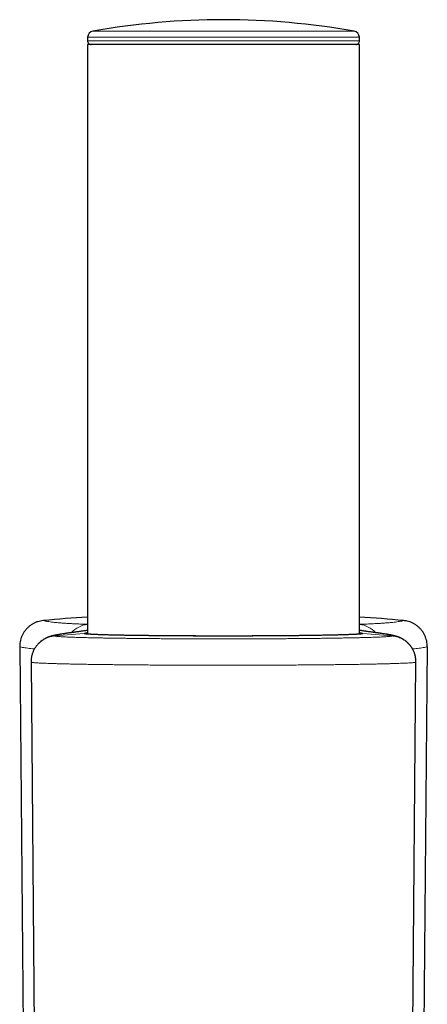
# Model space of a CAD drawing. Header units: millimetres. Extents: x 8 to 1352, y 12 to 1248.
# Tile 65 of 119: x 564 to 597, y 1168 to 1248. Entities that reach past the tile are written whole.
import ezdxf

# ---------------------------------------------------------------- set-up
doc = ezdxf.new("R2010")
doc.units = ezdxf.units.MM

msp = doc.modelspace()

# ---------------------------------------------------------------- linework, layer by layer
at = {"color": 252, "linetype": 'Continuous', "lineweight": 0}
for p, q in [((570.049, 1246.772), (591.103, 1246.772)), ((569.631, 1246.004), (580.576, 1246.004)), ((580.576, 1246.288), (569.636, 1246.288)), ((591.516, 1246.288), (580.576, 1246.288)), ((580.576, 1246.004), (591.521, 1246.004)), ((566.998, 1198.017), (569.362, 1198.203)), ((568.176, 1198.26), (568.29, 1198.271)), ((591.79, 1198.203), (594.154, 1198.017)), ((592.976, 1198.26), (592.863, 1198.271))]:
    msp.add_line(p, q, dxfattribs=at)
at = {"color": 7, "linetype": 'Continuous', "lineweight": 30}
for p, q in [((569.626, 1245.699), (569.626, 1198.163)), ((580.576, 1245.699), (569.626, 1245.699)), ((569.636, 1246.288), (569.631, 1246.004)), ((591.526, 1245.699), (580.576, 1245.699)), ((591.521, 1246.004), (591.516, 1246.288)), ((591.526, 1198.163), (591.526, 1245.699)), ((564.166, 1197.147), (564.522, 1159.188)), ((596.986, 1197.147), (596.56, 1151.712)), ((565.079, 1195.906), (565.402, 1158.8)), ((565.079, 1195.906), (565.079, 1195.906)), ((565.084, 1196.053), (565.084, 1196.059)), ((595.691, 1152.079), (596.074, 1195.906)), ((596.068, 1196.059), (596.066, 1196.084))]:
    msp.add_line(p, q, dxfattribs=at)
for centre, radius, start, end in [((580.576, 1187.438), 60.26, 79.93913, 100.06087), ((570.136, 1246.279), 0.5, 100.06087, 179), ((591.016, 1246.279), 0.5, 1, 79.93913), ((569.931, 1245.999), 0.3, 179, 270), ((591.221, 1245.999), 0.3, 270, 1)]:
    msp.add_arc(centre, radius, start, end, dxfattribs=at)
at = {"color": 252, "linetype": 'Continuous', "lineweight": 0}
for centre, start, end in [((569.839, 1196.932), 96.02748, 138.16873), ((591.314, 1196.932), 41.83155, 83.97252)]:
    msp.add_arc(centre, 2.024, start, end, dxfattribs=at)
at = {"color": 7, "linetype": 'Continuous', "lineweight": 30}
for start_param, end_param in [(0.069333, 0.091874), (6.191312, 6.213852)]:
    msp.add_ellipse((580.576, 1041.808), major_axis=(0, 158.114), ratio=0.999657, start_param=start_param, end_param=end_param, dxfattribs=at)
for points, knots in [([(566.075, 1199.255), (565.997, 1199.245), (565.84, 1199.225), (565.611, 1199.163), (565.39, 1199.077), (565.18, 1198.966), (564.984, 1198.833), (564.805, 1198.678), (564.644, 1198.504), (564.504, 1198.314), (564.385, 1198.109), (564.292, 1197.892), (564.222, 1197.666), (564.185, 1197.464), (564.168, 1197.29), (564.167, 1197.194), (564.166, 1197.147)], [0, 0, 0, 0, 0.075692, 0.151624, 0.227314, 0.303013, 0.378954, 0.454651, 0.530207, 0.606004, 0.681558, 0.756942, 0.832566, 0.907949, 0.953974, 1, 1, 1, 1]), ([(596.986, 1197.147), (596.984, 1197.225), (596.98, 1197.382), (596.941, 1197.615), (596.879, 1197.843), (596.79, 1198.061), (596.677, 1198.269), (596.543, 1198.462), (596.386, 1198.639), (596.212, 1198.798), (596.02, 1198.936), (595.814, 1199.052), (595.597, 1199.144), (595.398, 1199.203), (595.224, 1199.238), (595.126, 1199.249), (595.077, 1199.255)], [0, 0, 0, 0, 0.075317, 0.150874, 0.22619, 0.301507, 0.377063, 0.45238, 0.527712, 0.603283, 0.678616, 0.754079, 0.829783, 0.905247, 0.952624, 1, 1, 1, 1]), ([(568.176, 1198.26), (568.142, 1198.256), (568.058, 1198.245), (567.933, 1198.227), (567.798, 1198.208), (567.668, 1198.188), (567.542, 1198.168), (567.421, 1198.149), (567.302, 1198.128), (567.184, 1198.107), (567.061, 1198.082), (566.943, 1198.057), (566.841, 1198.033), (566.761, 1198.012), (566.695, 1197.994), (566.634, 1197.975), (566.577, 1197.956), (566.521, 1197.937), (566.466, 1197.916), (566.411, 1197.894), (566.355, 1197.87), (566.298, 1197.843), (566.24, 1197.814), (566.179, 1197.782), (566.116, 1197.746), (566.051, 1197.705), (565.984, 1197.66), (565.915, 1197.609), (565.844, 1197.553), (565.772, 1197.49), (565.699, 1197.421), (565.628, 1197.346), (565.558, 1197.265), (565.49, 1197.178), (565.426, 1197.087), (565.366, 1196.99), (565.311, 1196.89), (565.261, 1196.786), (565.217, 1196.678), (565.177, 1196.564), (565.142, 1196.444), (565.116, 1196.328), (565.105, 1196.253), (565.1, 1196.221)], [0, 0, 0, 0, 0.030654, 0.074622, 0.118971, 0.163814, 0.209314, 0.25573, 0.303487, 0.353356, 0.406932, 0.468606, 0.514919, 0.5463, 0.573154, 0.596151, 0.616269, 0.63422, 0.650524, 0.66558, 0.679708, 0.693173, 0.706203, 0.718998, 0.731736, 0.744514, 0.757473, 0.770723, 0.784338, 0.798353, 0.81276, 0.82752, 0.842575, 0.85786, 0.873316, 0.888894, 0.904559, 0.920282, 0.936046, 0.951837, 0.969355, 0.986792, 1, 1, 1, 1]), ([(569.626, 1198.465), (569.592, 1198.46), (569.518, 1198.448), (569.396, 1198.43), (569.263, 1198.411), (569.123, 1198.39), (568.975, 1198.369), (568.819, 1198.348), (568.655, 1198.325), (568.483, 1198.302), (568.323, 1198.28), (568.217, 1198.266), (568.174, 1198.26)], [0, 0, 0, 0, 0.0901, 0.192332, 0.295886, 0.398655, 0.502538, 0.607336, 0.712877, 0.819002, 0.925562, 1, 1, 1, 1]), ([(591.699, 1198.183), (591.699, 1198.183), (591.699, 1198.183), (591.693, 1198.182), (591.681, 1198.18), (591.66, 1198.177), (591.632, 1198.173), (591.595, 1198.169), (591.55, 1198.165), (591.497, 1198.16), (591.436, 1198.156), (591.367, 1198.151), (591.29, 1198.146), (591.206, 1198.142), (591.115, 1198.137), (591.017, 1198.132), (590.913, 1198.128), (590.801, 1198.123), (590.683, 1198.119), (590.557, 1198.114), (590.426, 1198.11), (590.288, 1198.105), (590.144, 1198.101), (589.993, 1198.097), (589.835, 1198.093), (589.671, 1198.089), (589.502, 1198.084), (589.327, 1198.081), (589.146, 1198.077), (588.959, 1198.073), (588.767, 1198.069), (588.569, 1198.066), (588.366, 1198.062), (588.159, 1198.059), (587.947, 1198.055), (587.73, 1198.052), (587.509, 1198.049), (587.283, 1198.046), (587.051, 1198.043), (586.815, 1198.04), (586.574, 1198.037), (586.33, 1198.035), (586.082, 1198.032), (585.832, 1198.03), (585.579, 1198.027), (585.323, 1198.025), (585.063, 1198.023), (584.8, 1198.021), (584.534, 1198.019), (584.266, 1198.018), (583.995, 1198.016), (583.722, 1198.015), (583.446, 1198.013), (583.168, 1198.012), (582.888, 1198.011), (582.607, 1198.01), (582.326, 1198.009), (582.043, 1198.008), (581.76, 1198.008), (581.476, 1198.007), (581.191, 1198.007), (580.905, 1198.007), (580.619, 1198.007), (580.333, 1198.007), (580.048, 1198.007), (579.763, 1198.007), (579.477, 1198.008), (579.192, 1198.008), (578.907, 1198.009), (578.624, 1198.01), (578.342, 1198.011), (578.064, 1198.012), (577.788, 1198.013), (577.513, 1198.014), (577.24, 1198.016), (576.968, 1198.017), (576.698, 1198.019), (576.431, 1198.021), (576.166, 1198.023), (575.904, 1198.025), (575.645, 1198.027), (575.39, 1198.029), (575.138, 1198.031), (574.89, 1198.034), (574.646, 1198.036), (574.406, 1198.039), (574.171, 1198.042), (573.939, 1198.045), (573.712, 1198.048), (573.488, 1198.051), (573.269, 1198.054), (573.055, 1198.058), (572.846, 1198.061), (572.642, 1198.064), (572.443, 1198.068), (572.248, 1198.072), (572.06, 1198.076), (571.876, 1198.079), (571.699, 1198.083), (571.529, 1198.087), (571.364, 1198.091), (571.206, 1198.096), (571.054, 1198.1), (570.907, 1198.104), (570.766, 1198.108), (570.632, 1198.113), (570.504, 1198.117), (570.383, 1198.122), (570.269, 1198.126), (570.162, 1198.131), (570.062, 1198.136), (569.969, 1198.14), (569.883, 1198.145), (569.804, 1198.15), (569.733, 1198.154), (569.669, 1198.159), (569.613, 1198.164), (569.564, 1198.168), (569.525, 1198.172), (569.494, 1198.176), (569.473, 1198.179), (569.459, 1198.182), (569.453, 1198.183), (569.453, 1198.183), (569.453, 1198.183)], [0, 0, 0, 0, 0.00258, 0.007535, 0.013306, 0.019814, 0.026899, 0.034382, 0.042223, 0.050277, 0.058474, 0.066764, 0.075115, 0.083504, 0.091915, 0.100335, 0.108746, 0.117159, 0.125612, 0.134053, 0.142488, 0.150925, 0.159369, 0.167827, 0.176308, 0.184819, 0.193315, 0.201758, 0.210231, 0.218725, 0.227232, 0.235742, 0.244243, 0.252726, 0.261181, 0.26962, 0.278055, 0.286531, 0.295039, 0.303568, 0.312104, 0.320631, 0.329135, 0.337604, 0.346026, 0.354461, 0.362961, 0.371441, 0.379911, 0.388378, 0.396851, 0.405334, 0.413838, 0.422369, 0.430892, 0.439373, 0.447849, 0.456322, 0.464795, 0.47327, 0.481748, 0.490232, 0.498723, 0.507233, 0.515675, 0.524147, 0.532657, 0.54119, 0.549732, 0.558264, 0.566769, 0.575231, 0.583642, 0.592065, 0.600559, 0.609056, 0.617553, 0.626053, 0.634553, 0.643054, 0.651556, 0.660058, 0.668534, 0.677029, 0.685502, 0.693961, 0.702414, 0.710871, 0.719335, 0.727816, 0.736322, 0.744859, 0.753304, 0.761771, 0.770267, 0.778783, 0.787305, 0.795818, 0.80431, 0.812768, 0.821186, 0.829609, 0.838066, 0.846552, 0.855056, 0.863568, 0.872073, 0.880559, 0.889015, 0.897429, 0.90581, 0.914257, 0.922667, 0.931044, 0.939389, 0.947701, 0.955971, 0.964182, 0.9723, 0.979382, 0.986115, 0.992244, 0.99757, 1, 1, 1, 1]), ([(592.978, 1198.26), (592.966, 1198.262), (592.891, 1198.272), (592.759, 1198.289), (592.582, 1198.313), (592.414, 1198.337), (592.252, 1198.359), (592.098, 1198.381), (591.952, 1198.401), (591.814, 1198.422), (591.685, 1198.441), (591.589, 1198.455), (591.539, 1198.463), (591.526, 1198.465)], [0, 0, 0, 0, 0.020131, 0.127117, 0.233897, 0.34037, 0.446423, 0.551939, 0.656786, 0.760823, 0.86391, 0.966102, 1, 1, 1, 1]), ([(596.069, 1196.059), (596.069, 1196.06), (596.068, 1196.1), (596.059, 1196.181), (596.041, 1196.301), (596.016, 1196.418), (595.985, 1196.534), (595.948, 1196.646), (595.905, 1196.755), (595.856, 1196.86), (595.803, 1196.961), (595.744, 1197.058), (595.682, 1197.151), (595.616, 1197.238), (595.548, 1197.32), (595.478, 1197.396), (595.406, 1197.467), (595.335, 1197.531), (595.264, 1197.589), (595.194, 1197.641), (595.127, 1197.688), (595.062, 1197.73), (594.999, 1197.767), (594.938, 1197.801), (594.88, 1197.831), (594.823, 1197.858), (594.768, 1197.882), (594.715, 1197.905), (594.662, 1197.925), (594.609, 1197.945), (594.555, 1197.963), (594.499, 1197.981), (594.441, 1197.998), (594.377, 1198.016), (594.303, 1198.035), (594.21, 1198.057), (594.101, 1198.08), (593.981, 1198.104), (593.862, 1198.126), (593.741, 1198.147), (593.615, 1198.168), (593.483, 1198.188), (593.349, 1198.208), (593.209, 1198.228), (593.086, 1198.246), (593.006, 1198.256), (592.976, 1198.26)], [0, 0, 0, 0, 0.000064, 0.016148, 0.032129, 0.048007, 0.06378, 0.079448, 0.095006, 0.110447, 0.125762, 0.140937, 0.155952, 0.170782, 0.185392, 0.199743, 0.213793, 0.227505, 0.240858, 0.253859, 0.266549, 0.279002, 0.291324, 0.303647, 0.316089, 0.328803, 0.341974, 0.355811, 0.370556, 0.386495, 0.403978, 0.423461, 0.445568, 0.47122, 0.501931, 0.54062, 0.594648, 0.649146, 0.698413, 0.744629, 0.793614, 0.840394, 0.885791, 0.930282, 0.974135, 1, 1, 1, 1]), ([(565.083, 1196.054), (565.08, 1196.014), (565.077, 1195.965), (565.079, 1195.916), (565.079, 1195.906)], [0, 0, 0, 0, 0.807799, 1, 1, 1, 1]), ([(565.097, 1196.202), (565.097, 1196.198), (565.089, 1196.153), (565.085, 1196.105), (565.083, 1196.061), (565.083, 1196.06)], [0, 0, 0, 0, 0.075691, 0.965962, 1, 1, 1, 1]), ([(596.072, 1195.906), (596.072, 1195.937), (596.073, 1195.996), (596.068, 1196.055), (596.066, 1196.084)], [0, 0, 0, 0, 0.514768, 1, 1, 1, 1])]:
    msp.add_open_spline(points, degree=3, knots=knots, dxfattribs=at)
at = {"color": 252, "linetype": 'Continuous', "lineweight": 0}
for points, knots in [([(569.626, 1198.952), (569.493, 1198.957), (569.21, 1198.968), (568.808, 1198.985), (568.413, 1199.004), (568.046, 1199.024), (567.706, 1199.046), (567.392, 1199.07), (567.106, 1199.095), (566.845, 1199.122), (566.61, 1199.152), (566.403, 1199.184), (566.221, 1199.218), (566.124, 1199.242), (566.075, 1199.255)], [0, 0, 0, 0, 0.073774, 0.1575781, 0.2413823, 0.325178, 0.4089738, 0.4927782, 0.5765826, 0.6603784, 0.7452793, 0.8301892, 0.9150991, 1, 1, 1, 1]), ([(595.077, 1199.255), (595.029, 1199.243), (594.933, 1199.218), (594.754, 1199.184), (594.551, 1199.153), (594.319, 1199.124), (594.061, 1199.096), (593.776, 1199.071), (593.464, 1199.047), (593.123, 1199.025), (592.754, 1199.005), (592.355, 1198.985), (591.948, 1198.968), (591.661, 1198.957), (591.526, 1198.952)], [0, 0, 0, 0, 0.0837952, 0.1675989, 0.2514027, 0.3351979, 0.418993, 0.5027966, 0.5866002, 0.6703952, 0.7552984, 0.8402105, 0.9251225, 1, 1, 1, 1]), ([(565.084, 1196.059), (565.088, 1196.109), (565.097, 1196.237), (565.139, 1196.441), (565.209, 1196.667), (565.305, 1196.883), (565.424, 1197.087), (565.566, 1197.277), (565.727, 1197.449), (565.908, 1197.602), (566.104, 1197.734), (566.314, 1197.843), (566.535, 1197.928), (566.763, 1197.989), (566.92, 1198.007), (566.998, 1198.017)], [0, 0, 0, 0, 0.050172, 0.129241, 0.208562, 0.287632, 0.3667, 0.44602, 0.525089, 0.604156, 0.683476, 0.762544, 0.841612, 0.920932, 1, 1, 1, 1]), ([(566.998, 1198.017), (566.999, 1198.02), (567.001, 1198.026), (567.015, 1198.036), (567.038, 1198.047), (567.075, 1198.061), (567.136, 1198.078), (567.229, 1198.101), (567.344, 1198.125), (567.484, 1198.151), (567.648, 1198.179), (567.838, 1198.208), (568.05, 1198.239), (568.21, 1198.261), (568.29, 1198.271)], [0, 0, 0, 0, 0.057488, 0.114976, 0.172616, 0.230255, 0.325021, 0.419872, 0.514722, 0.609489, 0.707071, 0.804744, 0.902417, 1, 1, 1, 1]), ([(594.154, 1198.017), (594.154, 1198.017), (594.154, 1198.013), (594.146, 1198.007), (594.111, 1197.997), (594.052, 1197.987), (593.969, 1197.977), (593.862, 1197.967), (593.729, 1197.957), (593.572, 1197.947), (593.393, 1197.938), (593.193, 1197.928), (592.973, 1197.919), (592.732, 1197.91), (592.467, 1197.901), (592.179, 1197.893), (591.866, 1197.884), (591.533, 1197.876), (591.183, 1197.868), (590.818, 1197.86), (590.438, 1197.853), (590.041, 1197.846), (589.625, 1197.839), (589.187, 1197.832), (588.73, 1197.826), (588.258, 1197.82), (587.777, 1197.815), (587.287, 1197.809), (586.791, 1197.805), (586.284, 1197.8), (585.762, 1197.796), (585.225, 1197.793), (584.675, 1197.789), (584.118, 1197.786), (583.559, 1197.784), (583.001, 1197.782), (582.443, 1197.781), (581.883, 1197.779), (581.314, 1197.779), (580.739, 1197.778), (580.158, 1197.778), (579.578, 1197.779), (579.006, 1197.78), (578.441, 1197.781), (577.885, 1197.783), (577.335, 1197.785), (576.784, 1197.788), (576.235, 1197.791), (575.689, 1197.794), (575.151, 1197.798), (574.629, 1197.802), (574.122, 1197.807), (573.631, 1197.812), (573.152, 1197.817), (572.681, 1197.823), (572.22, 1197.829), (571.77, 1197.835), (571.335, 1197.842), (570.922, 1197.849), (570.53, 1197.856), (570.159, 1197.864), (569.806, 1197.871), (569.468, 1197.879), (569.147, 1197.888), (568.844, 1197.897), (568.562, 1197.905), (568.304, 1197.915), (568.071, 1197.924), (567.862, 1197.933), (567.674, 1197.942), (567.507, 1197.952), (567.362, 1197.962), (567.24, 1197.971), (567.142, 1197.982), (567.078, 1197.99), (567.038, 1197.998), (567.015, 1198.004), (567.001, 1198.011), (566.999, 1198.015), (566.998, 1198.017)], [0, 0, 0, 0, 0.0003594, 0.0135781, 0.0268083, 0.0400385, 0.0532573, 0.0668599, 0.0804749, 0.09409, 0.1076926, 0.1209114, 0.1341416, 0.1473718, 0.1605906, 0.1741932, 0.1878083, 0.2014234, 0.215026, 0.2282445, 0.2414744, 0.2547043, 0.2679227, 0.281525, 0.2951398, 0.3087546, 0.322357, 0.3355749, 0.3488043, 0.3620337, 0.3752517, 0.3888535, 0.4024678, 0.4160821, 0.4296839, 0.4428999, 0.4561273, 0.4693548, 0.4825707, 0.4961704, 0.5097826, 0.5233947, 0.5369944, 0.5502119, 0.5634409, 0.5766698, 0.5898873, 0.6034886, 0.6171024, 0.6307162, 0.6443176, 0.6575351, 0.670764, 0.6839929, 0.6972104, 0.7108117, 0.7244255, 0.7380393, 0.7516406, 0.7648584, 0.7780876, 0.7913168, 0.8045346, 0.8181362, 0.8317503, 0.8453643, 0.8589659, 0.8721842, 0.885414, 0.8986437, 0.911862, 0.9254641, 0.9390787, 0.9526933, 0.9662954, 0.9747097, 0.9831241, 0.991562, 1, 1, 1, 1]), ([(568.29, 1198.271), (568.401, 1198.286), (568.623, 1198.316), (568.932, 1198.358), (569.221, 1198.398), (569.453, 1198.432), (569.58, 1198.451), (569.626, 1198.457)], [0, 0, 0, 0, 0.2192695, 0.4386242, 0.6579786, 0.8772478, 1, 1, 1, 1]), ([(569.362, 1198.203), (569.364, 1198.207), (569.368, 1198.215), (569.399, 1198.23), (569.447, 1198.245), (569.517, 1198.262), (569.577, 1198.275), (569.62, 1198.283), (569.626, 1198.284)], [0, 0, 0, 0, 0.192199, 0.384564, 0.57693, 0.769129, 0.966934, 1, 1, 1, 1]), ([(591.79, 1198.203), (591.789, 1198.2), (591.785, 1198.195), (591.755, 1198.186), (591.708, 1198.178), (591.64, 1198.17), (591.551, 1198.162), (591.442, 1198.154), (591.313, 1198.146), (591.166, 1198.138), (591.001, 1198.13), (590.82, 1198.122), (590.621, 1198.115), (590.403, 1198.108), (590.165, 1198.101), (589.908, 1198.093), (589.633, 1198.087), (589.344, 1198.08), (589.043, 1198.074), (588.73, 1198.067), (588.403, 1198.062), (588.059, 1198.056), (587.698, 1198.051), (587.321, 1198.045), (586.931, 1198.04), (586.534, 1198.036), (586.13, 1198.032), (585.72, 1198.028), (585.301, 1198.024), (584.87, 1198.021), (584.428, 1198.018), (583.974, 1198.015), (583.513, 1198.013), (583.052, 1198.011), (582.591, 1198.009), (582.13, 1198.008), (581.667, 1198.007), (581.198, 1198.006), (580.723, 1198.006), (580.243, 1198.006), (579.764, 1198.006), (579.291, 1198.007), (578.825, 1198.008), (578.366, 1198.01), (577.911, 1198.011), (577.456, 1198.014), (577.002, 1198.016), (576.551, 1198.019), (576.107, 1198.022), (575.675, 1198.026), (575.256, 1198.029), (574.85, 1198.033), (574.454, 1198.038), (574.065, 1198.042), (573.684, 1198.047), (573.312, 1198.053), (572.953, 1198.058), (572.611, 1198.064), (572.287, 1198.07), (571.98, 1198.076), (571.688, 1198.083), (571.409, 1198.089), (571.143, 1198.096), (570.892, 1198.103), (570.659, 1198.111), (570.446, 1198.118), (570.253, 1198.126), (570.079, 1198.133), (569.924, 1198.141), (569.786, 1198.149), (569.665, 1198.157), (569.564, 1198.165), (569.483, 1198.173), (569.417, 1198.182), (569.371, 1198.192), (569.365, 1198.199), (569.362, 1198.203)], [0, 0, 0, 0, 0.013219, 0.026449, 0.039679, 0.052898, 0.066501, 0.080116, 0.093731, 0.107334, 0.120553, 0.133783, 0.147013, 0.160232, 0.173835, 0.18745, 0.201065, 0.214668, 0.227887, 0.241117, 0.254347, 0.267566, 0.281168, 0.294783, 0.308398, 0.322, 0.335219, 0.348448, 0.361678, 0.374896, 0.388498, 0.402112, 0.415727, 0.429329, 0.442546, 0.455776, 0.469005, 0.482222, 0.495824, 0.509438, 0.523052, 0.536653, 0.549871, 0.5631, 0.576329, 0.589546, 0.603147, 0.616761, 0.630375, 0.643976, 0.657194, 0.670423, 0.683652, 0.696869, 0.710471, 0.724084, 0.737698, 0.7513, 0.764518, 0.777747, 0.790976, 0.804194, 0.817796, 0.83141, 0.845025, 0.858626, 0.871845, 0.885075, 0.898305, 0.911523, 0.925125, 0.93874, 0.952355, 0.965957, 0.982979, 1, 1, 1, 1]), ([(569.362, 1198.203), (569.376, 1198.203), (569.403, 1198.203), (569.435, 1198.196), (569.451, 1198.188), (569.455, 1198.186)], [0, 0, 0, 0, 0.429736, 0.859472, 1, 1, 1, 1]), ([(591.526, 1198.457), (591.588, 1198.448), (591.729, 1198.427), (591.971, 1198.393), (592.249, 1198.354), (592.544, 1198.314), (592.757, 1198.286), (592.863, 1198.271)], [0, 0, 0, 0, 0.163366, 0.372487, 0.581683, 0.790878, 1, 1, 1, 1]), ([(591.526, 1198.284), (591.546, 1198.28), (591.6, 1198.27), (591.668, 1198.255), (591.735, 1198.237), (591.781, 1198.219), (591.787, 1198.208), (591.79, 1198.203)], [0, 0, 0, 0, 0.110818, 0.309741, 0.508479, 0.75424, 1, 1, 1, 1]), ([(591.697, 1198.186), (591.701, 1198.188), (591.718, 1198.196), (591.749, 1198.203), (591.777, 1198.203), (591.79, 1198.203)], [0, 0, 0, 0, 0.141687, 0.570844, 1, 1, 1, 1]), ([(592.863, 1198.271), (592.94, 1198.261), (593.096, 1198.24), (593.302, 1198.21), (593.488, 1198.181), (593.653, 1198.153), (593.797, 1198.127), (593.918, 1198.102), (594.014, 1198.079), (594.076, 1198.061), (594.114, 1198.047), (594.137, 1198.036), (594.151, 1198.026), (594.153, 1198.02), (594.154, 1198.017)], [0, 0, 0, 0, 0.094758, 0.189598, 0.284439, 0.379196, 0.47676, 0.574415, 0.672071, 0.769634, 0.82715, 0.884666, 0.942333, 1, 1, 1, 1]), ([(596.066, 1196.084), (596.063, 1196.125), (596.055, 1196.225), (596.026, 1196.381), (595.981, 1196.551), (595.921, 1196.719), (595.846, 1196.881), (595.76, 1197.034), (595.66, 1197.18), (595.548, 1197.318), (595.425, 1197.447), (595.292, 1197.563), (595.15, 1197.667), (594.998, 1197.761), (594.839, 1197.841), (594.675, 1197.907), (594.507, 1197.958), (594.333, 1197.997), (594.214, 1198.01), (594.154, 1198.017)], [0, 0, 0, 0, 0.042378, 0.101373, 0.160368, 0.221077, 0.281786, 0.340781, 0.399775, 0.460484, 0.521192, 0.580186, 0.63918, 0.699888, 0.760596, 0.81959, 0.878584, 0.939292, 1, 1, 1, 1]), ([(564.166, 1197.147), (564.214, 1197.134), (564.31, 1197.109), (564.489, 1197.075), (564.692, 1197.043), (564.925, 1197.013), (565.145, 1196.988), (565.299, 1196.975), (565.356, 1196.969)], [0, 0, 0, 0, 0.178961, 0.357941, 0.53692, 0.715882, 0.894843, 1, 1, 1, 1]), ([(595.797, 1196.97), (595.849, 1196.974), (595.998, 1196.987), (596.215, 1197.011), (596.452, 1197.041), (596.659, 1197.074), (596.84, 1197.109), (596.937, 1197.134), (596.986, 1197.147)], [0, 0, 0, 0, 0.095662, 0.274665, 0.45599, 0.637333, 0.818676, 1, 1, 1, 1]), ([(565.079, 1195.906), (565.081, 1195.904), (565.084, 1195.898), (565.113, 1195.889), (565.163, 1195.879), (565.24, 1195.869), (565.348, 1195.859), (565.481, 1195.849), (565.643, 1195.838), (565.832, 1195.828), (566.051, 1195.818), (566.295, 1195.808), (566.564, 1195.798), (566.855, 1195.788), (567.166, 1195.779), (567.501, 1195.77), (567.862, 1195.761), (568.249, 1195.753), (568.662, 1195.744), (569.097, 1195.736), (569.549, 1195.728), (570.016, 1195.721), (570.496, 1195.714), (570.994, 1195.707), (571.514, 1195.701), (572.055, 1195.695), (572.616, 1195.689), (573.193, 1195.683), (573.777, 1195.679), (574.367, 1195.674), (574.963, 1195.67), (575.568, 1195.666), (576.188, 1195.663), (576.822, 1195.66), (577.468, 1195.658), (578.121, 1195.656), (578.771, 1195.655), (579.419, 1195.654), (580.062, 1195.653), (580.706, 1195.653), (581.356, 1195.653), (582.011, 1195.654), (582.67, 1195.655), (583.325, 1195.657), (583.969, 1195.659), (584.6, 1195.662), (585.219, 1195.664), (585.83, 1195.668), (586.437, 1195.672), (587.04, 1195.676), (587.636, 1195.681), (588.22, 1195.686), (588.784, 1195.691), (589.329, 1195.697), (589.853, 1195.703), (590.361, 1195.71), (590.857, 1195.717), (591.339, 1195.724), (591.807, 1195.732), (592.253, 1195.74), (592.675, 1195.748), (593.071, 1195.756), (593.441, 1195.765), (593.79, 1195.774), (594.118, 1195.783), (594.426, 1195.792), (594.711, 1195.802), (594.97, 1195.812), (595.201, 1195.822), (595.405, 1195.832), (595.58, 1195.843), (595.73, 1195.853), (595.855, 1195.863), (595.953, 1195.874), (596.023, 1195.885), (596.066, 1195.896), (596.071, 1195.903), (596.073, 1195.906)], [0, 0, 0, 0, 0.0107743, 0.0220866, 0.0333954, 0.0466218, 0.0598596, 0.0730974, 0.0863238, 0.0999343, 0.1135572, 0.1271801, 0.1407906, 0.1540165, 0.1672539, 0.1804913, 0.1937173, 0.2073273, 0.2209498, 0.2345723, 0.2481823, 0.261408, 0.2746452, 0.2878824, 0.3011081, 0.3147179, 0.3283402, 0.3419624, 0.3555722, 0.368798, 0.3820353, 0.3952725, 0.4084983, 0.4221082, 0.4357305, 0.4493528, 0.4629627, 0.476187, 0.4894227, 0.5026585, 0.5158828, 0.529491, 0.5431118, 0.5567325, 0.5703407, 0.583567, 0.5968046, 0.6100423, 0.6232686, 0.6368789, 0.6505017, 0.6641246, 0.6777349, 0.6909616, 0.7041997, 0.7174378, 0.7306645, 0.7442753, 0.7578985, 0.7715218, 0.7851326, 0.7983595, 0.8115978, 0.8248362, 0.8380631, 0.8516741, 0.8652976, 0.8789211, 0.8925321, 0.9058264, 0.9191323, 0.9324382, 0.9457325, 0.959417, 0.9731142, 0.9868114, 1, 1, 1, 1])]:
    msp.add_open_spline(points, degree=3, knots=knots, dxfattribs=at)

doc.saveas('drawing.dxf')
